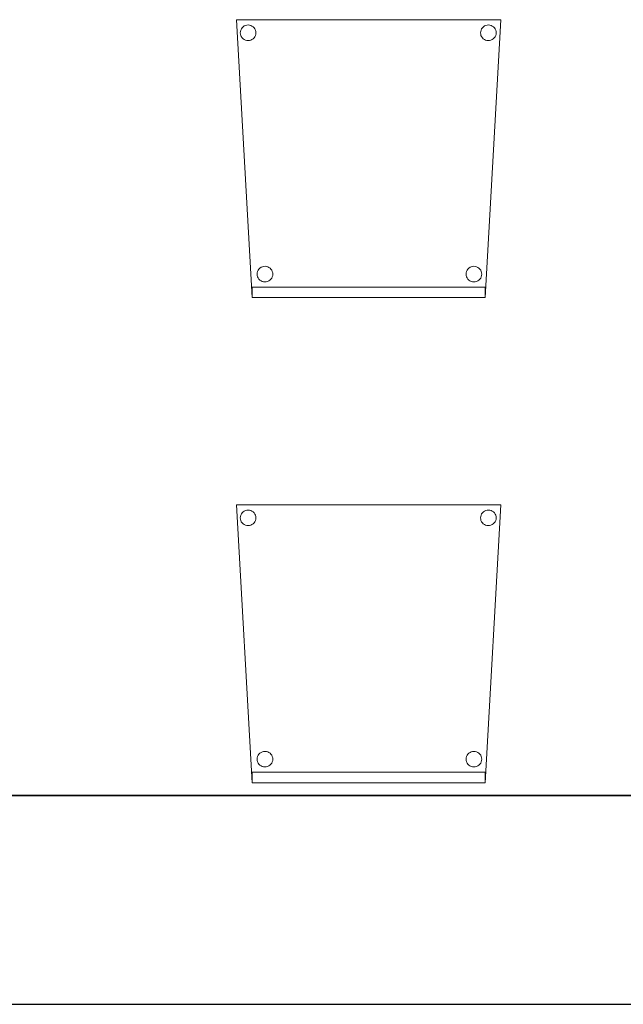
# Model space of a CAD drawing. Header units: metres. Extents: x 391.1 to 427.5, y 12.8 to 28.4.
# Tile 188 of 203: x 416.7 to 417.8, y 12.8 to 14.7. Entities that reach past the tile are written whole.
import ezdxf

# ---------------------------------------------------------------- set-up
doc = ezdxf.new("R2010")
doc.units = ezdxf.units.M
doc.layers.add('01_SUELOS', color=7, linetype='Continuous', lineweight=25, true_color=0x007f00)
for name, color, linetype, lineweight in [('02_MOBILIARIO', 7, 'Continuous', 18), ('A-DETL-____-MBND', 7, 'Continuous', 18), ('A-WALL-____-MCUT', 7, 'Continuous', 25), ('A-WALL-____-OTLN', 7, 'Continuous', 25)]:
    doc.layers.add(name, color=color, linetype=linetype, lineweight=lineweight)

# ---------------------------------------------------------------- blocks, each defined once
blk = doc.blocks.new('Family - Cadira confident_PA-152434-02_FON_P0A')
at = {"layer": 'A-DETL-____-MBND', "color": 253, "true_color": 0xaaaaaa}
for p, q in [((0.03, 0), (0, 0.5326)), ((0, 0.5326), (0.5065, 0.5326)), ((0.5065, 0.5326), (0, 0.5326)), ((0, 0.5326), (0.03, 0)), ((0.5065, 0.5326), (0.4765, 0)), ((0.4765, 0), (0.5065, 0.5326)), ((0.0074, 0.5076), (0.0076, 0.5102)), ((0.0076, 0.5102), (0.0074, 0.5076)), ((0.0076, 0.5102), (0.0083, 0.5127)), ((0.0083, 0.5127), (0.0076, 0.5102)), ((0.0083, 0.5127), (0.0094, 0.515)), ((0.0094, 0.515), (0.0083, 0.5127)), ((0.0094, 0.515), (0.0109, 0.5172)), ((0.0109, 0.5172), (0.0094, 0.515)), ((0.0109, 0.5172), (0.0127, 0.519)), ((0.0127, 0.519), (0.0109, 0.5172)), ((0.0127, 0.519), (0.0149, 0.5205)), ((0.0149, 0.5205), (0.0127, 0.519)), ((0.0149, 0.5205), (0.0172, 0.5216)), ((0.0172, 0.5216), (0.0149, 0.5205)), ((0.0172, 0.5216), (0.0198, 0.5222)), ((0.0198, 0.5222), (0.0172, 0.5216)), ((0.0198, 0.5222), (0.0224, 0.5224)), ((0.0224, 0.5224), (0.0198, 0.5222)), ((0.0224, 0.5224), (0.0249, 0.5222)), ((0.0249, 0.5222), (0.0224, 0.5224)), ((0.0249, 0.5222), (0.0275, 0.5215)), ((0.0275, 0.5215), (0.0249, 0.5222)), ((0.0275, 0.5215), (0.0298, 0.5204)), ((0.0298, 0.5204), (0.0275, 0.5215)), ((0.0298, 0.5204), (0.0319, 0.5189)), ((0.0319, 0.5189), (0.0298, 0.5204)), ((0.0319, 0.5189), (0.0338, 0.5171)), ((0.0338, 0.5171), (0.0319, 0.5189)), ((0.0338, 0.5171), (0.0353, 0.5149)), ((0.0353, 0.5149), (0.0338, 0.5171)), ((0.0353, 0.5149), (0.0363, 0.5126)), ((0.0363, 0.5126), (0.0353, 0.5149)), ((0.0363, 0.5126), (0.037, 0.51)), ((0.037, 0.51), (0.0363, 0.5126)), ((0.037, 0.51), (0.0372, 0.5074)), ((0.0372, 0.5074), (0.037, 0.51)), ((0.4674, 0.5076), (0.4676, 0.5102)), ((0.4676, 0.5102), (0.4674, 0.5076)), ((0.4676, 0.5102), (0.4683, 0.5127)), ((0.4683, 0.5127), (0.4676, 0.5102)), ((0.4683, 0.5127), (0.4694, 0.515)), ((0.4694, 0.515), (0.4683, 0.5127)), ((0.4694, 0.515), (0.4709, 0.5172)), ((0.4709, 0.5172), (0.4694, 0.515)), ((0.4709, 0.5172), (0.4727, 0.519)), ((0.4727, 0.519), (0.4709, 0.5172)), ((0.4727, 0.519), (0.4749, 0.5205)), ((0.4749, 0.5205), (0.4727, 0.519)), ((0.4749, 0.5205), (0.4772, 0.5216)), ((0.4772, 0.5216), (0.4749, 0.5205)), ((0.4772, 0.5216), (0.4798, 0.5222)), ((0.4798, 0.5222), (0.4772, 0.5216)), ((0.4798, 0.5222), (0.4824, 0.5224)), ((0.4824, 0.5224), (0.4798, 0.5222)), ((0.4824, 0.5224), (0.4849, 0.5222)), ((0.4849, 0.5222), (0.4824, 0.5224)), ((0.4849, 0.5222), (0.4875, 0.5215)), ((0.4875, 0.5215), (0.4849, 0.5222)), ((0.4875, 0.5215), (0.4898, 0.5204)), ((0.4898, 0.5204), (0.4875, 0.5215)), ((0.4898, 0.5204), (0.4919, 0.5189)), ((0.4919, 0.5189), (0.4898, 0.5204)), ((0.4919, 0.5189), (0.4938, 0.5171)), ((0.4938, 0.5171), (0.4919, 0.5189)), ((0.4938, 0.5171), (0.4953, 0.5149)), ((0.4953, 0.5149), (0.4938, 0.5171)), ((0.4953, 0.5149), (0.4963, 0.5126)), ((0.4963, 0.5126), (0.4953, 0.5149)), ((0.4963, 0.5126), (0.497, 0.51)), ((0.497, 0.51), (0.4963, 0.5126)), ((0.497, 0.51), (0.4972, 0.5074)), ((0.4972, 0.5074), (0.497, 0.51)), ((0.0076, 0.505), (0.0074, 0.5076)), ((0.0074, 0.5076), (0.0076, 0.505)), ((0.0082, 0.5025), (0.0076, 0.505)), ((0.0076, 0.505), (0.0082, 0.5025)), ((0.0093, 0.5001), (0.0082, 0.5025)), ((0.0082, 0.5025), (0.0093, 0.5001)), ((0.0108, 0.498), (0.0093, 0.5001)), ((0.0093, 0.5001), (0.0108, 0.498)), ((0.0126, 0.4961), (0.0108, 0.498)), ((0.0108, 0.498), (0.0126, 0.4961)), ((0.0148, 0.4946), (0.0126, 0.4961)), ((0.0126, 0.4961), (0.0148, 0.4946)), ((0.0171, 0.4935), (0.0148, 0.4946)), ((0.0148, 0.4946), (0.0171, 0.4935)), ((0.0196, 0.4928), (0.0171, 0.4935)), ((0.0171, 0.4935), (0.0196, 0.4928)), ((0.0222, 0.4926), (0.0196, 0.4928)), ((0.0196, 0.4928), (0.0222, 0.4926)), ((0.0248, 0.4928), (0.0222, 0.4926)), ((0.0222, 0.4926), (0.0248, 0.4928)), ((0.0273, 0.4935), (0.0248, 0.4928)), ((0.0248, 0.4928), (0.0273, 0.4935)), ((0.0297, 0.4945), (0.0273, 0.4935)), ((0.0273, 0.4935), (0.0297, 0.4945)), ((0.0318, 0.496), (0.0297, 0.4945)), ((0.0297, 0.4945), (0.0318, 0.496)), ((0.0337, 0.4979), (0.0318, 0.496)), ((0.0318, 0.496), (0.0337, 0.4979)), ((0.0352, 0.5), (0.0337, 0.4979)), ((0.0337, 0.4979), (0.0352, 0.5)), ((0.0363, 0.5023), (0.0352, 0.5)), ((0.0352, 0.5), (0.0363, 0.5023)), ((0.037, 0.5049), (0.0363, 0.5023)), ((0.0363, 0.5023), (0.037, 0.5049)), ((0.0372, 0.5074), (0.037, 0.5049)), ((0.037, 0.5049), (0.0372, 0.5074)), ((0.4676, 0.505), (0.4674, 0.5076)), ((0.4674, 0.5076), (0.4676, 0.505)), ((0.4682, 0.5025), (0.4676, 0.505)), ((0.4676, 0.505), (0.4682, 0.5025)), ((0.4693, 0.5001), (0.4682, 0.5025)), ((0.4682, 0.5025), (0.4693, 0.5001)), ((0.4708, 0.498), (0.4693, 0.5001)), ((0.4693, 0.5001), (0.4708, 0.498)), ((0.4726, 0.4961), (0.4708, 0.498)), ((0.4708, 0.498), (0.4726, 0.4961)), ((0.4748, 0.4946), (0.4726, 0.4961)), ((0.4726, 0.4961), (0.4748, 0.4946)), ((0.4771, 0.4935), (0.4748, 0.4946)), ((0.4748, 0.4946), (0.4771, 0.4935)), ((0.4796, 0.4928), (0.4771, 0.4935)), ((0.4771, 0.4935), (0.4796, 0.4928)), ((0.4822, 0.4926), (0.4796, 0.4928)), ((0.4796, 0.4928), (0.4822, 0.4926)), ((0.4848, 0.4928), (0.4822, 0.4926)), ((0.4822, 0.4926), (0.4848, 0.4928)), ((0.4873, 0.4935), (0.4848, 0.4928)), ((0.4848, 0.4928), (0.4873, 0.4935)), ((0.4897, 0.4945), (0.4873, 0.4935)), ((0.4873, 0.4935), (0.4897, 0.4945)), ((0.4918, 0.496), (0.4897, 0.4945)), ((0.4897, 0.4945), (0.4918, 0.496)), ((0.4937, 0.4979), (0.4918, 0.496)), ((0.4918, 0.496), (0.4937, 0.4979)), ((0.4952, 0.5), (0.4937, 0.4979)), ((0.4937, 0.4979), (0.4952, 0.5)), ((0.4963, 0.5023), (0.4952, 0.5)), ((0.4952, 0.5), (0.4963, 0.5023)), ((0.497, 0.5049), (0.4963, 0.5023)), ((0.4963, 0.5023), (0.497, 0.5049)), ((0.4972, 0.5074), (0.497, 0.5049)), ((0.497, 0.5049), (0.4972, 0.5074)), ((0.0451, 0.0566), (0.0472, 0.0581)), ((0.0472, 0.0581), (0.0451, 0.0566)), ((0.0472, 0.0581), (0.0496, 0.0592)), ((0.0496, 0.0592), (0.0472, 0.0581)), ((0.0496, 0.0592), (0.0521, 0.0598)), ((0.0521, 0.0598), (0.0496, 0.0592)), ((0.0521, 0.0598), (0.0547, 0.06)), ((0.0547, 0.06), (0.0521, 0.0598)), ((0.0547, 0.06), (0.0573, 0.0598)), ((0.0573, 0.0598), (0.0547, 0.06)), ((0.0573, 0.0598), (0.0598, 0.0591)), ((0.0598, 0.0591), (0.0573, 0.0598)), ((0.0598, 0.0591), (0.0622, 0.058)), ((0.0622, 0.058), (0.0598, 0.0591)), ((0.0622, 0.058), (0.0643, 0.0565)), ((0.0643, 0.0565), (0.0622, 0.058)), ((0.4451, 0.0566), (0.4472, 0.0581)), ((0.4472, 0.0581), (0.4451, 0.0566)), ((0.4472, 0.0581), (0.4496, 0.0592)), ((0.4496, 0.0592), (0.4472, 0.0581)), ((0.4496, 0.0592), (0.4521, 0.0598)), ((0.4521, 0.0598), (0.4496, 0.0592)), ((0.4521, 0.0598), (0.4547, 0.06)), ((0.4547, 0.06), (0.4521, 0.0598)), ((0.4547, 0.06), (0.4573, 0.0598)), ((0.4573, 0.0598), (0.4547, 0.06)), ((0.4573, 0.0598), (0.4598, 0.0591)), ((0.4598, 0.0591), (0.4573, 0.0598)), ((0.4598, 0.0591), (0.4622, 0.058)), ((0.4622, 0.058), (0.4598, 0.0591)), ((0.4622, 0.058), (0.4643, 0.0565)), ((0.4643, 0.0565), (0.4622, 0.058)), ((0.0397, 0.0452), (0.04, 0.0478)), ((0.04, 0.0478), (0.0397, 0.0452)), ((0.0399, 0.0426), (0.0397, 0.0452)), ((0.0397, 0.0452), (0.0399, 0.0426)), ((0.0406, 0.0401), (0.0399, 0.0426)), ((0.0399, 0.0426), (0.0406, 0.0401)), ((0.04, 0.0478), (0.0406, 0.0503)), ((0.0406, 0.0503), (0.04, 0.0478)), ((0.0406, 0.0503), (0.0417, 0.0526)), ((0.0417, 0.0526), (0.0406, 0.0503)), ((0.0417, 0.0377), (0.0406, 0.0401)), ((0.0406, 0.0401), (0.0417, 0.0377)), ((0.0417, 0.0526), (0.0432, 0.0548)), ((0.0432, 0.0548), (0.0417, 0.0526)), ((0.0432, 0.0548), (0.0451, 0.0566)), ((0.0451, 0.0566), (0.0432, 0.0548)), ((0.0643, 0.0565), (0.0661, 0.0547)), ((0.0661, 0.0547), (0.0643, 0.0565)), ((0.0661, 0.0547), (0.0676, 0.0525)), ((0.0676, 0.0525), (0.0661, 0.0547)), ((0.0676, 0.0525), (0.0687, 0.0502)), ((0.0687, 0.0502), (0.0676, 0.0525)), ((0.0687, 0.0399), (0.0676, 0.0376)), ((0.0676, 0.0376), (0.0687, 0.0399)), ((0.0687, 0.0502), (0.0694, 0.0476)), ((0.0694, 0.0476), (0.0687, 0.0502)), ((0.0694, 0.0424), (0.0687, 0.0399)), ((0.0687, 0.0399), (0.0694, 0.0424)), ((0.0694, 0.0476), (0.0696, 0.045)), ((0.0696, 0.045), (0.0694, 0.0476)), ((0.0696, 0.045), (0.0694, 0.0424)), ((0.0694, 0.0424), (0.0696, 0.045)), ((0.4397, 0.0452), (0.44, 0.0478)), ((0.44, 0.0478), (0.4397, 0.0452)), ((0.4399, 0.0426), (0.4397, 0.0452)), ((0.4397, 0.0452), (0.4399, 0.0426)), ((0.4406, 0.0401), (0.4399, 0.0426)), ((0.4399, 0.0426), (0.4406, 0.0401)), ((0.44, 0.0478), (0.4406, 0.0503)), ((0.4406, 0.0503), (0.44, 0.0478)), ((0.4406, 0.0503), (0.4417, 0.0526)), ((0.4417, 0.0526), (0.4406, 0.0503)), ((0.4417, 0.0377), (0.4406, 0.0401)), ((0.4406, 0.0401), (0.4417, 0.0377)), ((0.4417, 0.0526), (0.4432, 0.0548)), ((0.4432, 0.0548), (0.4417, 0.0526)), ((0.4432, 0.0548), (0.4451, 0.0566)), ((0.4451, 0.0566), (0.4432, 0.0548)), ((0.4643, 0.0565), (0.4661, 0.0547)), ((0.4661, 0.0547), (0.4643, 0.0565)), ((0.4661, 0.0547), (0.4676, 0.0525)), ((0.4676, 0.0525), (0.4661, 0.0547)), ((0.4676, 0.0525), (0.4687, 0.0502)), ((0.4687, 0.0502), (0.4676, 0.0525)), ((0.4687, 0.0399), (0.4676, 0.0376)), ((0.4676, 0.0376), (0.4687, 0.0399)), ((0.4687, 0.0502), (0.4694, 0.0476)), ((0.4694, 0.0476), (0.4687, 0.0502)), ((0.4694, 0.0424), (0.4687, 0.0399)), ((0.4687, 0.0399), (0.4694, 0.0424)), ((0.4694, 0.0476), (0.4696, 0.045)), ((0.4696, 0.045), (0.4694, 0.0476)), ((0.4696, 0.045), (0.4694, 0.0424)), ((0.4694, 0.0424), (0.4696, 0.045)), ((0.03, 0), (0.03, 0.02)), ((0.03, 0.02), (0.4765, 0.02)), ((0.4765, 0.02), (0.03, 0.02)), ((0.03, 0.02), (0.03, 0)), ((0.0432, 0.0356), (0.0417, 0.0377)), ((0.0417, 0.0377), (0.0432, 0.0356)), ((0.045, 0.0337), (0.0432, 0.0356)), ((0.0432, 0.0356), (0.045, 0.0337)), ((0.0471, 0.0322), (0.045, 0.0337)), ((0.045, 0.0337), (0.0471, 0.0322)), ((0.0495, 0.0311), (0.0471, 0.0322)), ((0.0471, 0.0322), (0.0495, 0.0311)), ((0.052, 0.0304), (0.0495, 0.0311)), ((0.0495, 0.0311), (0.052, 0.0304)), ((0.0546, 0.0302), (0.052, 0.0304)), ((0.052, 0.0304), (0.0546, 0.0302)), ((0.0572, 0.0304), (0.0546, 0.0302)), ((0.0546, 0.0302), (0.0572, 0.0304)), ((0.0597, 0.031), (0.0572, 0.0304)), ((0.0572, 0.0304), (0.0597, 0.031)), ((0.0621, 0.0321), (0.0597, 0.031)), ((0.0597, 0.031), (0.0621, 0.0321)), ((0.0642, 0.0336), (0.0621, 0.0321)), ((0.0621, 0.0321), (0.0642, 0.0336)), ((0.0661, 0.0355), (0.0642, 0.0336)), ((0.0642, 0.0336), (0.0661, 0.0355)), ((0.0676, 0.0376), (0.0661, 0.0355)), ((0.0661, 0.0355), (0.0676, 0.0376)), ((0.4432, 0.0356), (0.4417, 0.0377)), ((0.4417, 0.0377), (0.4432, 0.0356)), ((0.445, 0.0337), (0.4432, 0.0356)), ((0.4432, 0.0356), (0.445, 0.0337)), ((0.4471, 0.0322), (0.445, 0.0337)), ((0.445, 0.0337), (0.4471, 0.0322)), ((0.4495, 0.0311), (0.4471, 0.0322)), ((0.4471, 0.0322), (0.4495, 0.0311)), ((0.452, 0.0304), (0.4495, 0.0311)), ((0.4495, 0.0311), (0.452, 0.0304)), ((0.4546, 0.0302), (0.452, 0.0304)), ((0.452, 0.0304), (0.4546, 0.0302)), ((0.4572, 0.0304), (0.4546, 0.0302)), ((0.4546, 0.0302), (0.4572, 0.0304)), ((0.4597, 0.031), (0.4572, 0.0304)), ((0.4572, 0.0304), (0.4597, 0.031)), ((0.4621, 0.0321), (0.4597, 0.031)), ((0.4597, 0.031), (0.4621, 0.0321)), ((0.4642, 0.0336), (0.4621, 0.0321)), ((0.4621, 0.0321), (0.4642, 0.0336)), ((0.4661, 0.0355), (0.4642, 0.0336)), ((0.4642, 0.0336), (0.4661, 0.0355)), ((0.4676, 0.0376), (0.4661, 0.0355)), ((0.4661, 0.0355), (0.4676, 0.0376)), ((0.4765, 0.02), (0.4765, 0)), ((0.4765, 0), (0.4765, 0.02)), ((0.4765, 0), (0.03, 0)), ((0.03, 0), (0.4765, 0)), ((0.03, 0), (0.4765, 0)), ((0.4765, 0), (0.03, 0))]:
    blk.add_line(p, q, dxfattribs=at)
blk = doc.blocks.new('Family - Cadira confident_PA-152448-02_FON_P0A')
at = {"layer": 'A-DETL-____-MBND', "color": 253, "true_color": 0xaaaaaa}
for p, q in [((0.03, 0), (0, 0.5326)), ((0, 0.5326), (0.5065, 0.5326)), ((0.5065, 0.5326), (0, 0.5326)), ((0, 0.5326), (0.03, 0)), ((0.5065, 0.5326), (0.4765, 0)), ((0.4765, 0), (0.5065, 0.5326)), ((0.0074, 0.5076), (0.0076, 0.5102)), ((0.0076, 0.5102), (0.0074, 0.5076)), ((0.0076, 0.5102), (0.0083, 0.5127)), ((0.0083, 0.5127), (0.0076, 0.5102)), ((0.0083, 0.5127), (0.0094, 0.515)), ((0.0094, 0.515), (0.0083, 0.5127)), ((0.0094, 0.515), (0.0109, 0.5172)), ((0.0109, 0.5172), (0.0094, 0.515)), ((0.0109, 0.5172), (0.0127, 0.519)), ((0.0127, 0.519), (0.0109, 0.5172)), ((0.0127, 0.519), (0.0149, 0.5205)), ((0.0149, 0.5205), (0.0127, 0.519)), ((0.0149, 0.5205), (0.0172, 0.5216)), ((0.0172, 0.5216), (0.0149, 0.5205)), ((0.0172, 0.5216), (0.0198, 0.5222)), ((0.0198, 0.5222), (0.0172, 0.5216)), ((0.0198, 0.5222), (0.0224, 0.5224)), ((0.0224, 0.5224), (0.0198, 0.5222)), ((0.0224, 0.5224), (0.0249, 0.5222)), ((0.0249, 0.5222), (0.0224, 0.5224)), ((0.0249, 0.5222), (0.0275, 0.5215)), ((0.0275, 0.5215), (0.0249, 0.5222)), ((0.0275, 0.5215), (0.0298, 0.5204)), ((0.0298, 0.5204), (0.0275, 0.5215)), ((0.0298, 0.5204), (0.0319, 0.5189)), ((0.0319, 0.5189), (0.0298, 0.5204)), ((0.0319, 0.5189), (0.0338, 0.5171)), ((0.0338, 0.5171), (0.0319, 0.5189)), ((0.0338, 0.5171), (0.0353, 0.5149)), ((0.0353, 0.5149), (0.0338, 0.5171)), ((0.0353, 0.5149), (0.0363, 0.5126)), ((0.0363, 0.5126), (0.0353, 0.5149)), ((0.0363, 0.5126), (0.037, 0.51)), ((0.037, 0.51), (0.0363, 0.5126)), ((0.037, 0.51), (0.0372, 0.5074)), ((0.0372, 0.5074), (0.037, 0.51)), ((0.4674, 0.5076), (0.4676, 0.5102)), ((0.4676, 0.5102), (0.4674, 0.5076)), ((0.4676, 0.5102), (0.4683, 0.5127)), ((0.4683, 0.5127), (0.4676, 0.5102)), ((0.4683, 0.5127), (0.4694, 0.515)), ((0.4694, 0.515), (0.4683, 0.5127)), ((0.4694, 0.515), (0.4709, 0.5172)), ((0.4709, 0.5172), (0.4694, 0.515)), ((0.4709, 0.5172), (0.4727, 0.519)), ((0.4727, 0.519), (0.4709, 0.5172)), ((0.4727, 0.519), (0.4749, 0.5205)), ((0.4749, 0.5205), (0.4727, 0.519)), ((0.4749, 0.5205), (0.4772, 0.5216)), ((0.4772, 0.5216), (0.4749, 0.5205)), ((0.4772, 0.5216), (0.4798, 0.5222)), ((0.4798, 0.5222), (0.4772, 0.5216)), ((0.4798, 0.5222), (0.4824, 0.5224)), ((0.4824, 0.5224), (0.4798, 0.5222)), ((0.4824, 0.5224), (0.4849, 0.5222)), ((0.4849, 0.5222), (0.4824, 0.5224)), ((0.4849, 0.5222), (0.4875, 0.5215)), ((0.4875, 0.5215), (0.4849, 0.5222)), ((0.4875, 0.5215), (0.4898, 0.5204)), ((0.4898, 0.5204), (0.4875, 0.5215)), ((0.4898, 0.5204), (0.4919, 0.5189)), ((0.4919, 0.5189), (0.4898, 0.5204)), ((0.4919, 0.5189), (0.4938, 0.5171)), ((0.4938, 0.5171), (0.4919, 0.5189)), ((0.4938, 0.5171), (0.4953, 0.5149)), ((0.4953, 0.5149), (0.4938, 0.5171)), ((0.4953, 0.5149), (0.4963, 0.5126)), ((0.4963, 0.5126), (0.4953, 0.5149)), ((0.4963, 0.5126), (0.497, 0.51)), ((0.497, 0.51), (0.4963, 0.5126)), ((0.497, 0.51), (0.4972, 0.5074)), ((0.4972, 0.5074), (0.497, 0.51)), ((0.0076, 0.505), (0.0074, 0.5076)), ((0.0074, 0.5076), (0.0076, 0.505)), ((0.0082, 0.5025), (0.0076, 0.505)), ((0.0076, 0.505), (0.0082, 0.5025)), ((0.0093, 0.5001), (0.0082, 0.5025)), ((0.0082, 0.5025), (0.0093, 0.5001)), ((0.0108, 0.498), (0.0093, 0.5001)), ((0.0093, 0.5001), (0.0108, 0.498)), ((0.0126, 0.4961), (0.0108, 0.498)), ((0.0108, 0.498), (0.0126, 0.4961)), ((0.0148, 0.4946), (0.0126, 0.4961)), ((0.0126, 0.4961), (0.0148, 0.4946)), ((0.0171, 0.4935), (0.0148, 0.4946)), ((0.0148, 0.4946), (0.0171, 0.4935)), ((0.0196, 0.4928), (0.0171, 0.4935)), ((0.0171, 0.4935), (0.0196, 0.4928)), ((0.0222, 0.4926), (0.0196, 0.4928)), ((0.0196, 0.4928), (0.0222, 0.4926)), ((0.0248, 0.4928), (0.0222, 0.4926)), ((0.0222, 0.4926), (0.0248, 0.4928)), ((0.0273, 0.4935), (0.0248, 0.4928)), ((0.0248, 0.4928), (0.0273, 0.4935)), ((0.0297, 0.4945), (0.0273, 0.4935)), ((0.0273, 0.4935), (0.0297, 0.4945)), ((0.0318, 0.496), (0.0297, 0.4945)), ((0.0297, 0.4945), (0.0318, 0.496)), ((0.0337, 0.4979), (0.0318, 0.496)), ((0.0318, 0.496), (0.0337, 0.4979)), ((0.0352, 0.5), (0.0337, 0.4979)), ((0.0337, 0.4979), (0.0352, 0.5)), ((0.0363, 0.5023), (0.0352, 0.5)), ((0.0352, 0.5), (0.0363, 0.5023)), ((0.037, 0.5049), (0.0363, 0.5023)), ((0.0363, 0.5023), (0.037, 0.5049)), ((0.0372, 0.5074), (0.037, 0.5049)), ((0.037, 0.5049), (0.0372, 0.5074)), ((0.4676, 0.505), (0.4674, 0.5076)), ((0.4674, 0.5076), (0.4676, 0.505)), ((0.4682, 0.5025), (0.4676, 0.505)), ((0.4676, 0.505), (0.4682, 0.5025)), ((0.4693, 0.5001), (0.4682, 0.5025)), ((0.4682, 0.5025), (0.4693, 0.5001)), ((0.4708, 0.498), (0.4693, 0.5001)), ((0.4693, 0.5001), (0.4708, 0.498)), ((0.4726, 0.4961), (0.4708, 0.498)), ((0.4708, 0.498), (0.4726, 0.4961)), ((0.4748, 0.4946), (0.4726, 0.4961)), ((0.4726, 0.4961), (0.4748, 0.4946)), ((0.4771, 0.4935), (0.4748, 0.4946)), ((0.4748, 0.4946), (0.4771, 0.4935)), ((0.4796, 0.4928), (0.4771, 0.4935)), ((0.4771, 0.4935), (0.4796, 0.4928)), ((0.4822, 0.4926), (0.4796, 0.4928)), ((0.4796, 0.4928), (0.4822, 0.4926)), ((0.4848, 0.4928), (0.4822, 0.4926)), ((0.4822, 0.4926), (0.4848, 0.4928)), ((0.4873, 0.4935), (0.4848, 0.4928)), ((0.4848, 0.4928), (0.4873, 0.4935)), ((0.4897, 0.4945), (0.4873, 0.4935)), ((0.4873, 0.4935), (0.4897, 0.4945)), ((0.4918, 0.496), (0.4897, 0.4945)), ((0.4897, 0.4945), (0.4918, 0.496)), ((0.4937, 0.4979), (0.4918, 0.496)), ((0.4918, 0.496), (0.4937, 0.4979)), ((0.4952, 0.5), (0.4937, 0.4979)), ((0.4937, 0.4979), (0.4952, 0.5)), ((0.4963, 0.5023), (0.4952, 0.5)), ((0.4952, 0.5), (0.4963, 0.5023)), ((0.497, 0.5049), (0.4963, 0.5023)), ((0.4963, 0.5023), (0.497, 0.5049)), ((0.4972, 0.5074), (0.497, 0.5049)), ((0.497, 0.5049), (0.4972, 0.5074)), ((0.0451, 0.0566), (0.0472, 0.0581)), ((0.0472, 0.0581), (0.0451, 0.0566)), ((0.0472, 0.0581), (0.0496, 0.0592)), ((0.0496, 0.0592), (0.0472, 0.0581)), ((0.0496, 0.0592), (0.0521, 0.0598)), ((0.0521, 0.0598), (0.0496, 0.0592)), ((0.0521, 0.0598), (0.0547, 0.06)), ((0.0547, 0.06), (0.0521, 0.0598)), ((0.0547, 0.06), (0.0573, 0.0598)), ((0.0573, 0.0598), (0.0547, 0.06)), ((0.0573, 0.0598), (0.0598, 0.0591)), ((0.0598, 0.0591), (0.0573, 0.0598)), ((0.0598, 0.0591), (0.0622, 0.058)), ((0.0622, 0.058), (0.0598, 0.0591)), ((0.0622, 0.058), (0.0643, 0.0565)), ((0.0643, 0.0565), (0.0622, 0.058)), ((0.4451, 0.0566), (0.4472, 0.0581)), ((0.4472, 0.0581), (0.4451, 0.0566)), ((0.4472, 0.0581), (0.4496, 0.0592)), ((0.4496, 0.0592), (0.4472, 0.0581)), ((0.4496, 0.0592), (0.4521, 0.0598)), ((0.4521, 0.0598), (0.4496, 0.0592)), ((0.4521, 0.0598), (0.4547, 0.06)), ((0.4547, 0.06), (0.4521, 0.0598)), ((0.4547, 0.06), (0.4573, 0.0598)), ((0.4573, 0.0598), (0.4547, 0.06)), ((0.4573, 0.0598), (0.4598, 0.0591)), ((0.4598, 0.0591), (0.4573, 0.0598)), ((0.4598, 0.0591), (0.4622, 0.058)), ((0.4622, 0.058), (0.4598, 0.0591)), ((0.4622, 0.058), (0.4643, 0.0565)), ((0.4643, 0.0565), (0.4622, 0.058)), ((0.0397, 0.0452), (0.04, 0.0478)), ((0.04, 0.0478), (0.0397, 0.0452)), ((0.0399, 0.0426), (0.0397, 0.0452)), ((0.0397, 0.0452), (0.0399, 0.0426)), ((0.0406, 0.0401), (0.0399, 0.0426)), ((0.0399, 0.0426), (0.0406, 0.0401)), ((0.04, 0.0478), (0.0406, 0.0503)), ((0.0406, 0.0503), (0.04, 0.0478)), ((0.0406, 0.0503), (0.0417, 0.0526)), ((0.0417, 0.0526), (0.0406, 0.0503)), ((0.0417, 0.0377), (0.0406, 0.0401)), ((0.0406, 0.0401), (0.0417, 0.0377)), ((0.0417, 0.0526), (0.0432, 0.0548)), ((0.0432, 0.0548), (0.0417, 0.0526)), ((0.0432, 0.0548), (0.0451, 0.0566)), ((0.0451, 0.0566), (0.0432, 0.0548)), ((0.0643, 0.0565), (0.0661, 0.0547)), ((0.0661, 0.0547), (0.0643, 0.0565)), ((0.0661, 0.0547), (0.0676, 0.0525)), ((0.0676, 0.0525), (0.0661, 0.0547)), ((0.0676, 0.0525), (0.0687, 0.0502)), ((0.0687, 0.0502), (0.0676, 0.0525)), ((0.0687, 0.0399), (0.0676, 0.0376)), ((0.0676, 0.0376), (0.0687, 0.0399)), ((0.0687, 0.0502), (0.0694, 0.0476)), ((0.0694, 0.0476), (0.0687, 0.0502)), ((0.0694, 0.0424), (0.0687, 0.0399)), ((0.0687, 0.0399), (0.0694, 0.0424)), ((0.0694, 0.0476), (0.0696, 0.045)), ((0.0696, 0.045), (0.0694, 0.0476)), ((0.0696, 0.045), (0.0694, 0.0424)), ((0.0694, 0.0424), (0.0696, 0.045)), ((0.4397, 0.0452), (0.44, 0.0478)), ((0.44, 0.0478), (0.4397, 0.0452)), ((0.4399, 0.0426), (0.4397, 0.0452)), ((0.4397, 0.0452), (0.4399, 0.0426)), ((0.4406, 0.0401), (0.4399, 0.0426)), ((0.4399, 0.0426), (0.4406, 0.0401)), ((0.44, 0.0478), (0.4406, 0.0503)), ((0.4406, 0.0503), (0.44, 0.0478)), ((0.4406, 0.0503), (0.4417, 0.0526)), ((0.4417, 0.0526), (0.4406, 0.0503)), ((0.4417, 0.0377), (0.4406, 0.0401)), ((0.4406, 0.0401), (0.4417, 0.0377)), ((0.4417, 0.0526), (0.4432, 0.0548)), ((0.4432, 0.0548), (0.4417, 0.0526)), ((0.4432, 0.0548), (0.4451, 0.0566)), ((0.4451, 0.0566), (0.4432, 0.0548)), ((0.4643, 0.0565), (0.4661, 0.0547)), ((0.4661, 0.0547), (0.4643, 0.0565)), ((0.4661, 0.0547), (0.4676, 0.0525)), ((0.4676, 0.0525), (0.4661, 0.0547)), ((0.4676, 0.0525), (0.4687, 0.0502)), ((0.4687, 0.0502), (0.4676, 0.0525)), ((0.4687, 0.0399), (0.4676, 0.0376)), ((0.4676, 0.0376), (0.4687, 0.0399)), ((0.4687, 0.0502), (0.4694, 0.0476)), ((0.4694, 0.0476), (0.4687, 0.0502)), ((0.4694, 0.0424), (0.4687, 0.0399)), ((0.4687, 0.0399), (0.4694, 0.0424)), ((0.4694, 0.0476), (0.4696, 0.045)), ((0.4696, 0.045), (0.4694, 0.0476)), ((0.4696, 0.045), (0.4694, 0.0424)), ((0.4694, 0.0424), (0.4696, 0.045)), ((0.03, 0), (0.03, 0.02)), ((0.03, 0.02), (0.4765, 0.02)), ((0.4765, 0.02), (0.03, 0.02)), ((0.03, 0.02), (0.03, 0)), ((0.0432, 0.0356), (0.0417, 0.0377)), ((0.0417, 0.0377), (0.0432, 0.0356)), ((0.045, 0.0337), (0.0432, 0.0356)), ((0.0432, 0.0356), (0.045, 0.0337)), ((0.0471, 0.0322), (0.045, 0.0337)), ((0.045, 0.0337), (0.0471, 0.0322)), ((0.0495, 0.0311), (0.0471, 0.0322)), ((0.0471, 0.0322), (0.0495, 0.0311)), ((0.052, 0.0304), (0.0495, 0.0311)), ((0.0495, 0.0311), (0.052, 0.0304)), ((0.0546, 0.0302), (0.052, 0.0304)), ((0.052, 0.0304), (0.0546, 0.0302)), ((0.0572, 0.0304), (0.0546, 0.0302)), ((0.0546, 0.0302), (0.0572, 0.0304)), ((0.0597, 0.031), (0.0572, 0.0304)), ((0.0572, 0.0304), (0.0597, 0.031)), ((0.0621, 0.0321), (0.0597, 0.031)), ((0.0597, 0.031), (0.0621, 0.0321)), ((0.0642, 0.0336), (0.0621, 0.0321)), ((0.0621, 0.0321), (0.0642, 0.0336)), ((0.0661, 0.0355), (0.0642, 0.0336)), ((0.0642, 0.0336), (0.0661, 0.0355)), ((0.0676, 0.0376), (0.0661, 0.0355)), ((0.0661, 0.0355), (0.0676, 0.0376)), ((0.4432, 0.0356), (0.4417, 0.0377)), ((0.4417, 0.0377), (0.4432, 0.0356)), ((0.445, 0.0337), (0.4432, 0.0356)), ((0.4432, 0.0356), (0.445, 0.0337)), ((0.4471, 0.0322), (0.445, 0.0337)), ((0.445, 0.0337), (0.4471, 0.0322)), ((0.4495, 0.0311), (0.4471, 0.0322)), ((0.4471, 0.0322), (0.4495, 0.0311)), ((0.452, 0.0304), (0.4495, 0.0311)), ((0.4495, 0.0311), (0.452, 0.0304)), ((0.4546, 0.0302), (0.452, 0.0304)), ((0.452, 0.0304), (0.4546, 0.0302)), ((0.4572, 0.0304), (0.4546, 0.0302)), ((0.4546, 0.0302), (0.4572, 0.0304)), ((0.4597, 0.031), (0.4572, 0.0304)), ((0.4572, 0.0304), (0.4597, 0.031)), ((0.4621, 0.0321), (0.4597, 0.031)), ((0.4597, 0.031), (0.4621, 0.0321)), ((0.4642, 0.0336), (0.4621, 0.0321)), ((0.4621, 0.0321), (0.4642, 0.0336)), ((0.4661, 0.0355), (0.4642, 0.0336)), ((0.4642, 0.0336), (0.4661, 0.0355)), ((0.4676, 0.0376), (0.4661, 0.0355)), ((0.4661, 0.0355), (0.4676, 0.0376)), ((0.4765, 0.02), (0.4765, 0)), ((0.4765, 0), (0.4765, 0.02)), ((0.4765, 0), (0.03, 0)), ((0.03, 0), (0.4765, 0)), ((0.03, 0), (0.4765, 0)), ((0.4765, 0), (0.03, 0))]:
    blk.add_line(p, q, dxfattribs=at)
blk = doc.blocks.new('Family - Mur PA-152469-02_FON_P0A')
at = {"layer": 'A-WALL-____-MCUT', "color": 253, "true_color": 0xaaaaaa}
for p, q in [((26.0531, 0.4), (0.0791, 0.4)), ((0, 0), (25.9702, 0))]:
    blk.add_line(p, q, dxfattribs=at)
at = {"layer": 'A-WALL-____-OTLN', "color": 253, "true_color": 0xaaaaaa}
for p, q in [((26.0531, 0.4), (0.0791, 0.4)), ((0, 0), (25.9702, 0))]:
    blk.add_line(p, q, dxfattribs=at)
at = {"layer": 'A-WALL-____-OTLN', "color": 253, "lineweight": 18, "true_color": 0xaaaaaa}
blk.add_line((0, 0), (25.9702, 0), dxfattribs=at)
blk = doc.blocks.new('Family - LONDR55-XX_ZZ-ARQ-CAA-M3D-Londres55-152611-02_FON_P0A')
at = {"layer": '01_SUELOS', "color": 9, "true_color": 0xaad4aa}
for p, q in [((0, 0), (24.5639, 0)), ((24.5639, 0), (0, 0))]:
    blk.add_line(p, q, dxfattribs=at)
blk = doc.blocks.new('LONDR55-XX_ZZ-ARQ-CAA-M3D-Londres55_ifc-1-02_FON_P0A')
at = {"layer": '01_SUELOS', "color": 253, "lineweight": 18, "true_color": 0xaaaaaa}
blk.add_blockref('Family - LONDR55-XX_ZZ-ARQ-CAA-M3D-Londres55-152611-02_FON_P0A', (399.1772, 13.2406), dxfattribs=at)
at = {"layer": '02_MOBILIARIO', "color": 253, "lineweight": 18, "true_color": 0xaaaaaa}
for name, p in [('Family - Cadira confident_PA-152448-02_FON_P0A', (417.0766, 14.1947)), ('Family - Cadira confident_PA-152434-02_FON_P0A', (417.0766, 13.2652))]:
    blk.add_blockref(name, p, dxfattribs=at)
at = {"layer": 'A-WALL-____-OTLN', "color": 253, "lineweight": 18, "true_color": 0xaaaaaa}
blk.add_blockref('Family - Mur PA-152469-02_FON_P0A', (397.6873, 12.8406), dxfattribs=at)

msp = doc.modelspace()

# ---------------------------------------------------------------- block references
at = {"lineweight": 5}
msp.add_blockref('LONDR55-XX_ZZ-ARQ-CAA-M3D-Londres55_ifc-1-02_FON_P0A', (0, 0), dxfattribs=at)

doc.saveas('drawing.dxf')
